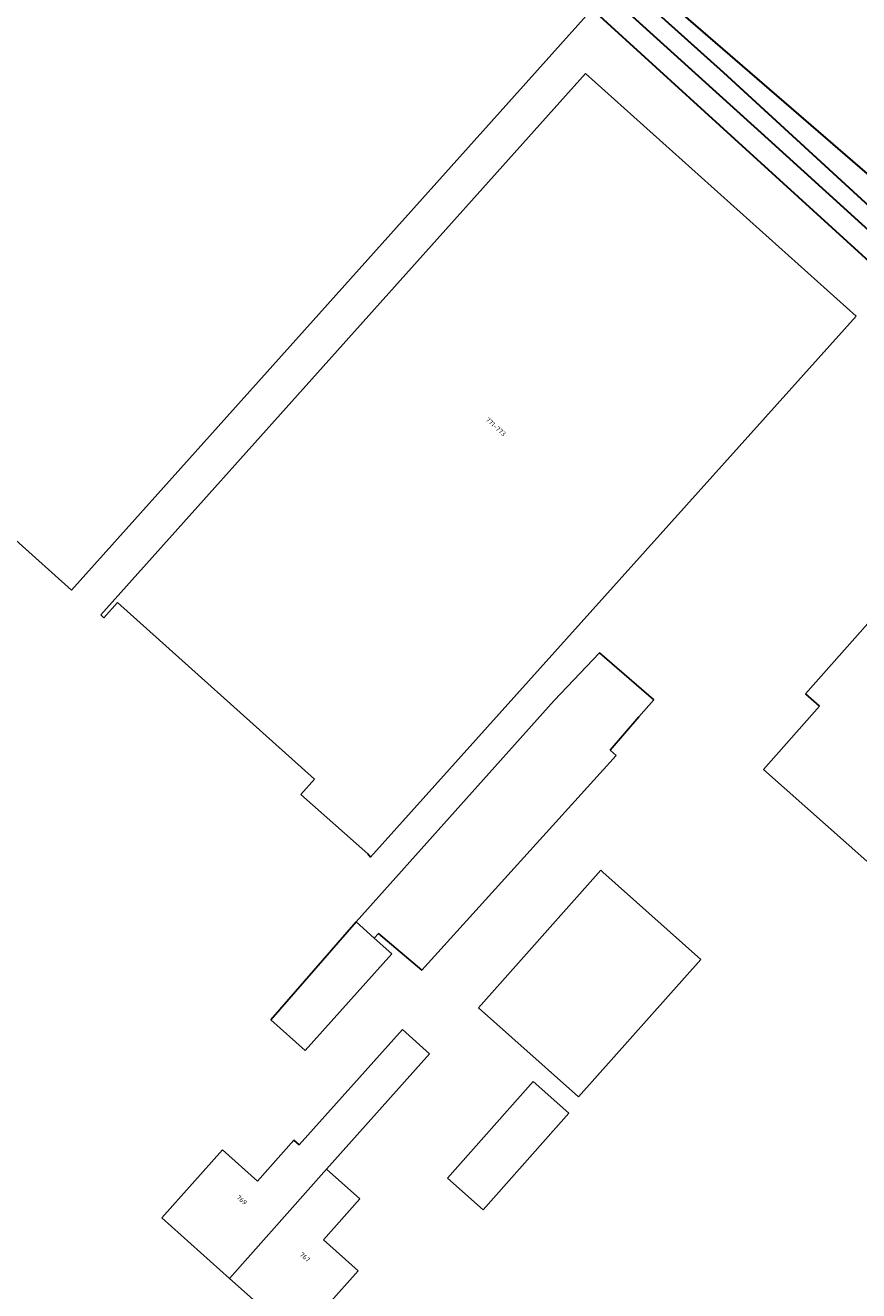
# Model space of a CAD drawing. Extents: x 105780 to 185197, y 477999 to 525027.
# Tile 167 of 256: x 108860 to 108925, y 479018 to 479115. Entities that reach past the tile are written whole.
import ezdxf
from ezdxf.enums import TextEntityAlignment as Align

# ---------------------------------------------------------------- set-up
doc = ezdxf.new("R2010")
doc.units = 0
for name, color, linetype, lineweight in [('B-GV-GR-GRAS_GAZON-G', 252, 'Continuous', 13), ('B-WE-GW-WATERGANG_SLOOT_INSTEEK-G', 252, 'Continuous', 30), ('B-XX-KG-KADASTRAAL_BEBOUWING-G', 252, 'Continuous', 20), ('B1-WE-OG-BEBOUWING-T18', 7, 'Continuous', 18), ('B1-WE-OG-TERREIN_ERF-GV', 252, 'Continuous', 18)]:
    doc.layers.add(name, color=color, linetype=linetype, lineweight=lineweight)
doc.styles.add('NLCS-ISO-M200-T18', font='NLCS-ISO.ttf', dxfattribs={"height": 0.36})

msp = doc.modelspace()

# ---------------------------------------------------------------- linework, layer by layer
at = {"layer": 'B-GV-GR-GRAS_GAZON-G', "flags": 128}
msp.add_lwpolyline([(108893.092, 479131.89), (108932.315, 479097.955), (108971.231, 479062.432), (109000, 479036.693), (109002.459, 479034.404), (109024.43, 479014.327), (109040.722, 479000), (109060.354, 478982.712), (109081.12, 478964.28)], dxfattribs=at)
at = {"layer": 'B-WE-GW-WATERGANG_SLOOT_INSTEEK-G', "flags": 128}
for points in [[(109081.592, 478958.361), (109068.029, 478970.783), (109057.682, 478980.091), (109048.858, 478987.901), (109043.262, 478993.003), (109035.35, 479000), (109016.398, 479017.251), (109000, 479031.595), (108973.236, 479056.228), (108917.824, 479106.531), (108852.456, 479165.652)], [(108852.456, 479165.652), (108917.824, 479106.531), (108973.236, 479056.228), (109000, 479031.595), (109016.398, 479017.251), (109035.35, 479000), (109043.262, 478993.003), (109048.858, 478987.901), (109057.682, 478980.091), (109068.029, 478970.783), (109081.592, 478958.361)], [(108878.566, 479143.849), (108914.363, 479111.681), (108941.654, 479086.637), (108981.51, 479050.604), (109000, 479034.067), (109021.393, 479014.716), (109038.362, 479000), (109048.603, 478991.044), (109061.437, 478979.456), (109076.712, 478966.054)], [(109076.712, 478966.054), (109061.437, 478979.456), (109048.603, 478991.044), (109038.362, 479000), (109021.393, 479014.716), (109000, 479034.067), (108981.51, 479050.604), (108941.654, 479086.637), (108914.363, 479111.681), (108878.566, 479143.849)], [(109081.12, 478964.28), (109060.354, 478982.712), (109040.722, 479000), (109024.43, 479014.327), (109002.459, 479034.404), (109000, 479036.693), (108971.231, 479062.432), (108932.315, 479097.955), (108893.092, 479131.89)], [(108904.212, 479116.569), (108933.743, 479089.673), (108971.697, 479055.428), (109000, 479029.799), (109003.102, 479027.06), (109019.047, 479013.429), (109023.107, 479009.959), (109033.87, 479000), (109049.551, 478986.655), (109067.344, 478970.356), (109089.805, 478950.005)]]:
    msp.add_lwpolyline(points, dxfattribs=at)
at = {"layer": 'B-XX-KG-KADASTRAAL_BEBOUWING-G', "flags": 128}
for points in [[(108904.212, 479116.569), (108886.829, 479132.136), (108853.722, 479161.785), (108818.82, 479122.946), (108817.184, 479119.012), (108816.932, 479114.748), (108817.996, 479110.634), (108820.208, 479107.417), (108843.128, 479086.855), (108843.342, 479087.094), (108842.709, 479087.661), (108844.245, 479089.373), (108846.755, 479087.123), (108863.993, 479071.668)], [(108866.473, 479069.523), (108867.532, 479070.702), (108882.771, 479057.06), (108881.71, 479055.875), (108886.888, 479051.278), (108887.1, 479051.02), (108924.614, 479092.852), (108903.705, 479111.603), (108866.245, 479069.759)], [(108946.491, 479028.575), (108970.782, 479055.735), (108952.408, 479072.167), (108938.971, 479084.262), (108920.707, 479063.657), (108921.792, 479062.694), (108917.461, 479057.808), (108925.452, 479050.725), (108928.025, 479053.629), (108932.377, 479049.77), (108931.924, 479049.263), (108933.602, 479047.763), (108929.574, 479043.259), (108946.269, 479028.327)], [(108907.84, 479061.868), (108908.983, 479063.187), (108904.802, 479066.809), (108901.276, 479063.129), (108885.992, 479046.013), (108887.378, 479044.769), (108887.713, 479045.133), (108891.054, 479042.3), (108906.068, 479058.88), (108905.606, 479059.289)], [(108905.049, 479049.873), (108904.895, 479050.01), (108895.435, 479039.39), (108903.166, 479032.503), (108912.626, 479043.124)], [(108887.378, 479044.769), (108885.992, 479046.013), (108879.401, 479038.456), (108882.035, 479036.09), (108888.734, 479043.551)], [(108881.571, 479028.787), (108881.175, 479029.14), (108878.362, 479025.983), (108875.654, 479028.396), (108870.964, 479023.134), (108876.206, 479018.462), (108883.683, 479026.904), (108891.647, 479035.812), (108889.561, 479037.705)], [(108895.802, 479023.768), (108902.416, 479031.225), (108899.657, 479033.673), (108893.042, 479026.216)], [(108883.683, 479026.904), (108876.206, 479018.462), (108881.448, 479013.791), (108886.141, 479019.057), (108883.452, 479021.454), (108886.261, 479024.607)]]:
    msp.add_lwpolyline(points, close=True, dxfattribs=at)
at = {"layer": 'B1-WE-OG-TERREIN_ERF-GV', "flags": 128}
msp.add_lwpolyline([(108927.051, 478910.345), (108951.042, 478937.113), (108964.461, 478952.176), (108983.067, 478972.877), (109007.181, 479000), (109019.047, 479013.429), (109003.102, 479027.06), (109000, 479029.799), (108971.697, 479055.428), (108933.743, 479089.673), (108904.212, 479116.569), (108863.993, 479071.668), (108846.755, 479087.123), (108844.245, 479089.373), (108842.709, 479087.661), (108843.342, 479087.094), (108843.128, 479086.855), (108820.208, 479107.417), (108817.996, 479110.634), (108816.932, 479114.748), (108817.184, 479119.012)], dxfattribs=at)
for points in [[(108866.473, 479069.523), (108866.245, 479069.759), (108903.705, 479111.603), (108924.614, 479092.852), (108887.1, 479051.02), (108886.888, 479051.278), (108881.71, 479055.875), (108882.771, 479057.06), (108867.532, 479070.702)], [(108946.491, 479028.575), (108946.269, 479028.327), (108929.574, 479043.259), (108933.602, 479047.763), (108931.924, 479049.263), (108932.377, 479049.77), (108928.025, 479053.629), (108925.452, 479050.725), (108917.461, 479057.808), (108921.792, 479062.694), (108920.707, 479063.657), (108938.971, 479084.262), (108952.408, 479072.167), (108970.782, 479055.735)], [(108907.84, 479061.868), (108905.606, 479059.289), (108906.068, 479058.88), (108891.054, 479042.3), (108887.713, 479045.133), (108887.378, 479044.769), (108888.734, 479043.551), (108882.035, 479036.09), (108879.401, 479038.456), (108885.992, 479046.013), (108901.276, 479063.129), (108904.802, 479066.809), (108908.983, 479063.187)], [(108905.049, 479049.873), (108912.626, 479043.124), (108903.166, 479032.503), (108895.435, 479039.39), (108904.895, 479050.01)], [(108883.683, 479026.904), (108886.261, 479024.607), (108883.452, 479021.454), (108886.141, 479019.057), (108881.448, 479013.791), (108876.206, 479018.462), (108870.964, 479023.134), (108875.654, 479028.396), (108878.362, 479025.983), (108881.175, 479029.14), (108881.571, 479028.787), (108889.561, 479037.705), (108891.647, 479035.812)], [(108895.802, 479023.768), (108893.042, 479026.216), (108899.657, 479033.673), (108902.416, 479031.225)]]:
    msp.add_lwpolyline(points, close=True, dxfattribs=at)

# ---------------------------------------------------------------- texts
at = {"layer": 'B1-WE-OG-BEBOUWING-T18', "style": 'NLCS-ISO-M200-T18'}
for s, rotation, p in [('771-773', 317.6, (108896.777, 479084.296)), ('769', 318.3, (108877.147, 479024.523)), ('767', 318.3, (108882.021, 479020.108))]:
    msp.add_text(s, height=0.36, rotation=rotation, dxfattribs=at).set_placement(p, align=Align.MIDDLE)

doc.saveas('drawing.dxf')
